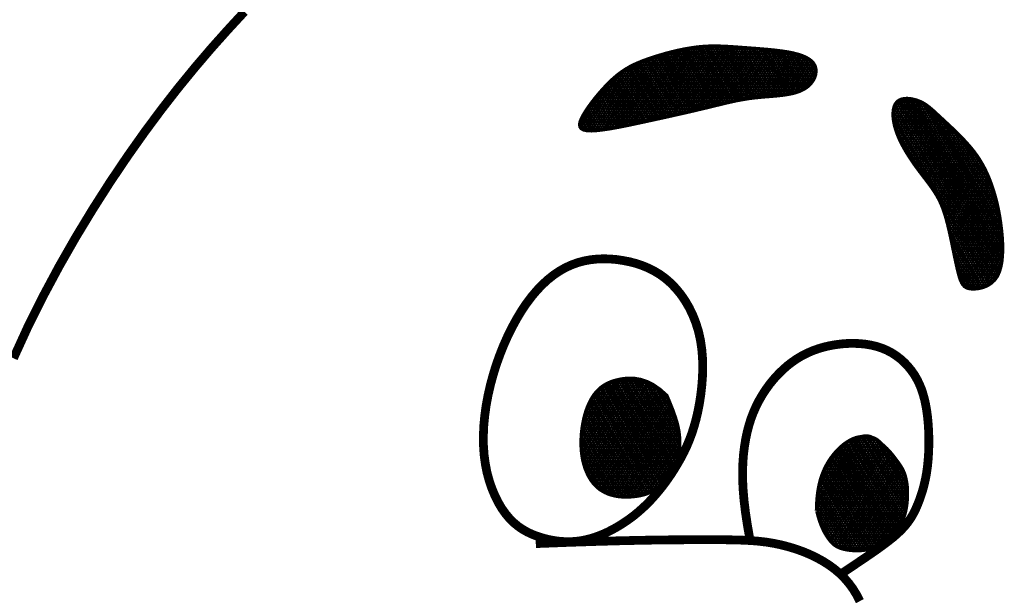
# Model space of a CAD drawing. Extents: x 0.5 to 9, y 0.5 to 11.5.
# Tile 135 of 139: x 7.598 to 7.856, y 2.49 to 2.641. Entities that reach past the tile are written whole.
import ezdxf

# ---------------------------------------------------------------- set-up
doc = ezdxf.new("R2010")
doc.units = 0
doc.header["$MEASUREMENT"] = 0
doc.layers.add('FACE', color=160, linetype='CONTINUOUS')
pattern_1 = [(0, (5.77276837, -0.2347767), (0, 0.00057574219), []), (60, (5.77276837, -0.2347767), (-0.00049860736, 0.00028787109), []), (120, (5.77276837, -0.2347767), (-0.00049860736, -0.00028787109), [])]

msp = doc.modelspace()

# ---------------------------------------------------------------- hatches: boundary and pattern name
at = {"layer": 'FACE', "linetype": 'Continuous'}
h = msp.add_hatch(dxfattribs=at)
h.set_pattern_fill('NET3', color=5, scale=0.004606, style=0)
h.set_pattern_definition(pattern_1)
h.paths.add_polyline_path([(7.85571, 2.58555), (7.8555, 2.58723), (7.85526, 2.58888), (7.85497, 2.59049), (7.85464, 2.59206), (7.85427, 2.59358), (7.85386, 2.59505), (7.85342, 2.59647), (7.85295, 2.59784), (7.85245, 2.59914), (7.85191, 2.60039), (7.85134, 2.6016), (7.85071, 2.60276), (7.85003, 2.6039), (7.84929, 2.60502), (7.84849, 2.60612), (7.84761, 2.60721), (7.84667, 2.6083), (7.84567, 2.60938), (7.84464, 2.61044), (7.84359, 2.61147), (7.84255, 2.61247), (7.84154, 2.61341), (7.84058, 2.6143), (7.83969, 2.61513), (7.83888, 2.61588), (7.83815, 2.61656), (7.83746, 2.61717), (7.83682, 2.61771), (7.83618, 2.6182), (7.83555, 2.61863), (7.83489, 2.619), (7.83419, 2.61933), (7.83343, 2.6196), (7.83264, 2.61982), (7.83184, 2.61997), (7.83104, 2.62003), (7.83027, 2.62), (7.82955, 2.61985), (7.82891, 2.61957), (7.82837, 2.61916), (7.82794, 2.6186), (7.82764, 2.61791), (7.82744, 2.6171), (7.82736, 2.61619), (7.82738, 2.6152), (7.82751, 2.61414), (7.82773, 2.61303), (7.82805, 2.61189), (7.82846, 2.61073), (7.82894, 2.60956), (7.8295, 2.6084), (7.83011, 2.60724), (7.83077, 2.6061), (7.83146, 2.60498), (7.83218, 2.60389), (7.8329, 2.60284), (7.83363, 2.60183), (7.83435, 2.60086), (7.83506, 2.59992), (7.83576, 2.59902), (7.83643, 2.59813), (7.83707, 2.59727), (7.83768, 2.59641), (7.83824, 2.59556), (7.83877, 2.59471), (7.83925, 2.59384), (7.8397, 2.59293), (7.84013, 2.59197), (7.84052, 2.59093), (7.84091, 2.58979), (7.84128, 2.58854), (7.84164, 2.58716), (7.84201, 2.58564), (7.84237, 2.58401), (7.84273, 2.58232), (7.84308, 2.58061), (7.84343, 2.57894), (7.84376, 2.57734), (7.84409, 2.57586), (7.8444, 2.57455), (7.8447, 2.57344), (7.845, 2.57253), (7.84532, 2.57179), (7.84567, 2.57122), (7.84608, 2.57079), (7.84656, 2.57048), (7.84713, 2.57029), (7.8478, 2.57019), (7.84858, 2.57017), (7.84945, 2.57024), (7.85037, 2.57042), (7.85131, 2.57071), (7.85224, 2.57115), (7.85312, 2.57174), (7.85391, 2.57249), (7.85458, 2.57342), (7.85512, 2.57455), (7.85551, 2.57584), (7.85578, 2.57728), (7.85594, 2.57882), (7.85599, 2.58045), (7.85597, 2.58213), (7.85587, 2.58384)])
h.paths.add_polyline_path([(7.76192, 2.61395), (7.76416, 2.61444), (7.76637, 2.61492), (7.76853, 2.6154), (7.77065, 2.61588), (7.77271, 2.61634), (7.7747, 2.6168), (7.7766, 2.61725), (7.77841, 2.61768), (7.78012, 2.6181), (7.78174, 2.61849), (7.7833, 2.61887), (7.78482, 2.61922), (7.78631, 2.61954), (7.7878, 2.61982), (7.78931, 2.62007), (7.79086, 2.62027), (7.79246, 2.62044), (7.7941, 2.62058), (7.79573, 2.62071), (7.79735, 2.62086), (7.79891, 2.62105), (7.80039, 2.6213), (7.80175, 2.62163), (7.80298, 2.62206), (7.80405, 2.6226), (7.80496, 2.62324), (7.8057, 2.62396), (7.80628, 2.62473), (7.8067, 2.62553), (7.80696, 2.62633), (7.80707, 2.62713), (7.80702, 2.62788), (7.80683, 2.62858), (7.80648, 2.62922), (7.80598, 2.6298), (7.80532, 2.63032), (7.80452, 2.6308), (7.80357, 2.63122), (7.80246, 2.63159), (7.8012, 2.63192), (7.7998, 2.6322), (7.79827, 2.63244), (7.79664, 2.63265), (7.79496, 2.63283), (7.79323, 2.63298), (7.79149, 2.63312), (7.78977, 2.63325), (7.7881, 2.63337), (7.7865, 2.63349), (7.78496, 2.6336), (7.78346, 2.63369), (7.78198, 2.63375), (7.78051, 2.63377), (7.77903, 2.63375), (7.77753, 2.63367), (7.77598, 2.63352), (7.77438, 2.6333), (7.77273, 2.63302), (7.77107, 2.63268), (7.76941, 2.63229), (7.76777, 2.63186), (7.76618, 2.6314), (7.76465, 2.63093), (7.76321, 2.63044), (7.76187, 2.62996), (7.76061, 2.62945), (7.75944, 2.62893), (7.75832, 2.62836), (7.75725, 2.62774), (7.75621, 2.62705), (7.75518, 2.62629), (7.75416, 2.62543), (7.75312, 2.62447), (7.75209, 2.62342), (7.75107, 2.62232), (7.75008, 2.62118), (7.74913, 2.62002), (7.74825, 2.61888), (7.74744, 2.61776), (7.74673, 2.61669), (7.74612, 2.6157), (7.74564, 2.61479), (7.74532, 2.61398), (7.74519, 2.61328), (7.74527, 2.61268), (7.74559, 2.61221), (7.74618, 2.61188), (7.74705, 2.61168), (7.74823, 2.61163), (7.74969, 2.61172), (7.75139, 2.61192), (7.75328, 2.61221), (7.75532, 2.61258), (7.75746, 2.613), (7.75968, 2.61347)])
h = msp.add_hatch(dxfattribs=at)
h.set_pattern_fill('NET3', color=5, scale=0.004606, style=0)
h.set_pattern_definition(pattern_1)
h.paths.add_polyline_path([(7.76796, 2.54217), (7.76837, 2.54123), (7.76877, 2.54025), (7.76917, 2.53926), (7.76956, 2.53826), (7.76992, 2.53726), (7.77025, 2.53628), (7.77055, 2.53533), (7.77079, 2.53442), (7.77098, 2.53355), (7.77113, 2.53274), (7.77123, 2.53197), (7.7713, 2.53125), (7.77133, 2.53058), (7.77134, 2.52994), (7.77133, 2.52935), (7.77131, 2.5288), (7.77128, 2.52828), (7.77125, 2.52779), (7.7712, 2.52733), (7.77114, 2.52688), (7.77107, 2.52645), (7.77097, 2.52602), (7.77086, 2.52559), (7.77073, 2.52516), (7.77057, 2.52471), (7.77039, 2.52426), (7.77019, 2.5238), (7.76998, 2.52334), (7.76975, 2.52288), (7.76952, 2.52242), (7.76928, 2.52196), (7.76904, 2.52152), (7.76879, 2.52109), (7.76855, 2.52067), (7.76831, 2.52027), (7.76807, 2.5199), (7.76783, 2.51956), (7.7676, 2.51924), (7.76737, 2.51896), (7.76714, 2.51872), (7.76692, 2.51851), (7.7667, 2.51835), (7.76648, 2.5182), (7.76626, 2.51808), (7.76602, 2.51796), (7.76577, 2.51785), (7.76551, 2.51773), (7.76523, 2.51759), (7.76492, 2.51743), (7.76459, 2.51726), (7.76422, 2.51707), (7.76382, 2.51688), (7.76336, 2.51668), (7.76286, 2.51648), (7.7623, 2.51629), (7.76168, 2.51612), (7.76099, 2.51596), (7.76025, 2.51582), (7.75945, 2.51572), (7.75863, 2.51564), (7.75777, 2.5156), (7.7569, 2.5156), (7.75603, 2.51565), (7.75516, 2.51574), (7.75431, 2.5159), (7.75348, 2.51611), (7.75267, 2.51638), (7.75189, 2.51672), (7.75114, 2.51712), (7.75042, 2.51759), (7.74975, 2.51814), (7.74912, 2.51876), (7.74853, 2.51945), (7.74799, 2.52022), (7.74751, 2.52105), (7.74707, 2.52195), (7.74668, 2.5229), (7.74636, 2.52389), (7.74608, 2.52493), (7.74587, 2.526), (7.74571, 2.5271), (7.74561, 2.52823), (7.74557, 2.52937), (7.74557, 2.53052), (7.74563, 2.53167), (7.74573, 2.53281), (7.74588, 2.53394), (7.74607, 2.53505), (7.74629, 2.53612), (7.74656, 2.53716), (7.74687, 2.53816), (7.74722, 2.53913), (7.74761, 2.54004), (7.74804, 2.54091), (7.74852, 2.54172), (7.74904, 2.54248), (7.74961, 2.54318), (7.75024, 2.54382), (7.75092, 2.54439), (7.75168, 2.54491), (7.75252, 2.54536), (7.75344, 2.54576), (7.75446, 2.54609), (7.75559, 2.54637), (7.75683, 2.54657), (7.75817, 2.54666), (7.75961, 2.5466), (7.76114, 2.54633), (7.76274, 2.5458), (7.76442, 2.54496), (7.76616, 2.54377)])
edge = h.paths.add_edge_path()
edge.add_line((7.80728, 2.51194), (7.80731, 2.51279))
edge.add_line((7.80731, 2.51279), (7.80734, 2.51352))
edge.add_line((7.80734, 2.51352), (7.80737, 2.51416))
edge.add_line((7.80737, 2.51416), (7.80741, 2.51471))
edge.add_line((7.80741, 2.51471), (7.80744, 2.51519))
edge.add_line((7.80744, 2.51519), (7.80748, 2.51561))
edge.add_line((7.80748, 2.51561), (7.80752, 2.51598))
edge.add_line((7.80752, 2.51598), (7.80756, 2.51632))
edge.add_line((7.80756, 2.51632), (7.8076, 2.51663))
edge.add_line((7.8076, 2.51663), (7.80764, 2.51693))
edge.add_line((7.80764, 2.51693), (7.80769, 2.51721))
edge.add_line((7.80769, 2.51721), (7.80773, 2.51748))
edge.add_line((7.80773, 2.51748), (7.80777, 2.51773))
edge.add_line((7.80777, 2.51773), (7.80782, 2.51798))
edge.add_line((7.80782, 2.51798), (7.80786, 2.51822))
edge.add_line((7.80786, 2.51822), (7.80791, 2.51845))
edge.add_line((7.80791, 2.51845), (7.80796, 2.51868))
edge.add_line((7.80796, 2.51868), (7.80801, 2.51891))
edge.add_line((7.80801, 2.51891), (7.80806, 2.51913))
edge.add_line((7.80806, 2.51913), (7.80812, 2.51935))
edge.add_line((7.80812, 2.51935), (7.80818, 2.51957))
edge.add_line((7.80818, 2.51957), (7.80823, 2.51978))
edge.add_line((7.80823, 2.51978), (7.80829, 2.52))
edge.add_line((7.80829, 2.52), (7.80835, 2.52021))
edge.add_line((7.80835, 2.52021), (7.80841, 2.52041))
edge.add_line((7.80841, 2.52041), (7.80848, 2.52061))
edge.add_line((7.80848, 2.52061), (7.80854, 2.52082))
edge.add_line((7.80854, 2.52082), (7.80861, 2.52101))
edge.add_line((7.80861, 2.52101), (7.80868, 2.52121))
edge.add_line((7.80868, 2.52121), (7.80875, 2.5214))
edge.add_line((7.80875, 2.5214), (7.80882, 2.52159))
edge.add_line((7.80882, 2.52159), (7.80889, 2.52178))
edge.add_line((7.80889, 2.52178), (7.80896, 2.52196))
edge.add_line((7.80896, 2.52196), (7.80904, 2.52214))
edge.add_line((7.80904, 2.52214), (7.80911, 2.52232))
edge.add_line((7.80911, 2.52232), (7.80919, 2.5225))
edge.add_line((7.80919, 2.5225), (7.80927, 2.52268))
edge.add_line((7.80927, 2.52268), (7.80935, 2.52285))
edge.add_line((7.80935, 2.52285), (7.80943, 2.52302))
edge.add_line((7.80943, 2.52302), (7.80951, 2.52319))
edge.add_line((7.80951, 2.52319), (7.80959, 2.52336))
edge.add_line((7.80959, 2.52336), (7.80968, 2.52352))
edge.add_line((7.80968, 2.52352), (7.80976, 2.52368))
edge.add_line((7.80976, 2.52368), (7.80985, 2.52384))
edge.add_line((7.80985, 2.52384), (7.80993, 2.524))
edge.add_line((7.80993, 2.524), (7.81002, 2.52416))
edge.add_line((7.81002, 2.52416), (7.81011, 2.52431))
edge.add_line((7.81011, 2.52431), (7.8102, 2.52446))
edge.add_line((7.8102, 2.52446), (7.81029, 2.52461))
edge.add_line((7.81029, 2.52461), (7.81038, 2.52476))
edge.add_line((7.81038, 2.52476), (7.81047, 2.52491))
edge.add_line((7.81047, 2.52491), (7.81056, 2.52505))
edge.add_line((7.81056, 2.52505), (7.81066, 2.5252))
edge.add_line((7.81066, 2.5252), (7.81075, 2.52534))
edge.add_line((7.81075, 2.52534), (7.81084, 2.52548))
edge.add_line((7.81084, 2.52548), (7.81094, 2.52562))
edge.add_line((7.81094, 2.52562), (7.81104, 2.52575))
edge.add_line((7.81104, 2.52575), (7.81113, 2.52589))
edge.add_line((7.81113, 2.52589), (7.81123, 2.52602))
edge.add_line((7.81123, 2.52602), (7.81133, 2.52615))
edge.add_line((7.81133, 2.52615), (7.81143, 2.52628))
edge.add_line((7.81143, 2.52628), (7.81152, 2.52641))
edge.add_line((7.81152, 2.52641), (7.81162, 2.52654))
edge.add_line((7.81162, 2.52654), (7.81172, 2.52666))
edge.add_line((7.81172, 2.52666), (7.81182, 2.52679))
edge.add_line((7.81182, 2.52679), (7.81193, 2.52691))
edge.add_line((7.81193, 2.52691), (7.81203, 2.52703))
edge.add_line((7.81203, 2.52703), (7.81213, 2.52715))
edge.add_line((7.81213, 2.52715), (7.81223, 2.52727))
edge.add_line((7.81223, 2.52727), (7.81233, 2.52738))
edge.add_line((7.81233, 2.52738), (7.81244, 2.5275))
edge.add_line((7.81244, 2.5275), (7.81254, 2.52761))
edge.add_line((7.81254, 2.52761), (7.81264, 2.52772))
edge.add_line((7.81264, 2.52772), (7.81275, 2.52783))
edge.add_line((7.81275, 2.52783), (7.81285, 2.52794))
edge.add_line((7.81285, 2.52794), (7.81296, 2.52805))
edge.add_line((7.81296, 2.52805), (7.81306, 2.52815))
edge.add_line((7.81306, 2.52815), (7.81317, 2.52825))
edge.add_line((7.81317, 2.52825), (7.81327, 2.52836))
edge.add_line((7.81327, 2.52836), (7.81338, 2.52846))
edge.add_line((7.81338, 2.52846), (7.81348, 2.52855))
edge.add_line((7.81348, 2.52855), (7.81359, 2.52865))
edge.add_line((7.81359, 2.52865), (7.8137, 2.52875))
edge.add_line((7.8137, 2.52875), (7.8138, 2.52884))
edge.add_line((7.8138, 2.52884), (7.81391, 2.52893))
edge.add_line((7.81391, 2.52893), (7.81402, 2.52902))
edge.add_line((7.81402, 2.52902), (7.81412, 2.52911))
edge.add_line((7.81412, 2.52911), (7.81423, 2.5292))
edge.add_line((7.81423, 2.5292), (7.81434, 2.52928))
edge.add_line((7.81434, 2.52928), (7.81445, 2.52936))
edge.add_line((7.81445, 2.52936), (7.81455, 2.52945))
edge.add_line((7.81455, 2.52945), (7.81466, 2.52953))
edge.add_line((7.81466, 2.52953), (7.81477, 2.5296))
edge.add_line((7.81477, 2.5296), (7.81487, 2.52968))
edge.add_line((7.81487, 2.52968), (7.81498, 2.52976))
edge.add_line((7.81498, 2.52976), (7.81509, 2.52983))
edge.add_line((7.81509, 2.52983), (7.8152, 2.5299))
edge.add_line((7.8152, 2.5299), (7.8153, 2.52997))
edge.add_line((7.8153, 2.52997), (7.81541, 2.53004))
edge.add_line((7.81541, 2.53004), (7.81552, 2.53011))
edge.add_line((7.81552, 2.53011), (7.81562, 2.53017))
edge.add_line((7.81562, 2.53017), (7.81573, 2.53023))
edge.add_line((7.81573, 2.53023), (7.81584, 2.53029))
edge.add_line((7.81584, 2.53029), (7.81594, 2.53035))
edge.add_line((7.81594, 2.53035), (7.81605, 2.53041))
edge.add_line((7.81605, 2.53041), (7.81615, 2.53047))
edge.add_line((7.81615, 2.53047), (7.81626, 2.53052))
edge.add_line((7.81626, 2.53052), (7.81636, 2.53058))
edge.add_line((7.81636, 2.53058), (7.81647, 2.53063))
edge.add_line((7.81647, 2.53063), (7.81657, 2.53068))
edge.add_line((7.81657, 2.53068), (7.81668, 2.53072))
edge.add_line((7.81668, 2.53072), (7.81678, 2.53077))
edge.add_line((7.81678, 2.53077), (7.81688, 2.53081))
edge.add_line((7.81688, 2.53081), (7.81699, 2.53085))
edge.add_line((7.81699, 2.53085), (7.81709, 2.53089))
edge.add_line((7.81709, 2.53089), (7.81719, 2.53093))
edge.add_line((7.81719, 2.53093), (7.8173, 2.53097))
edge.add_line((7.8173, 2.53097), (7.8174, 2.531))
edge.add_line((7.8174, 2.531), (7.8175, 2.53104))
edge.add_line((7.8175, 2.53104), (7.8176, 2.53107))
edge.add_line((7.8176, 2.53107), (7.8177, 2.5311))
edge.add_line((7.8177, 2.5311), (7.8178, 2.53113))
edge.add_line((7.8178, 2.53113), (7.8179, 2.53115))
edge.add_line((7.8179, 2.53115), (7.818, 2.53118))
edge.add_line((7.818, 2.53118), (7.81809, 2.5312))
edge.add_line((7.81809, 2.5312), (7.81819, 2.53122))
edge.add_line((7.81819, 2.53122), (7.81829, 2.53124))
edge.add_line((7.81829, 2.53124), (7.81839, 2.53126))
edge.add_line((7.81839, 2.53126), (7.81848, 2.53127))
edge.add_line((7.81848, 2.53127), (7.81858, 2.53129))
edge.add_line((7.81858, 2.53129), (7.81867, 2.5313))
edge.add_line((7.81867, 2.5313), (7.81877, 2.53132))
edge.add_line((7.81877, 2.53132), (7.81886, 2.53133))
edge.add_line((7.81886, 2.53133), (7.81895, 2.53134))
edge.add_line((7.81895, 2.53134), (7.81904, 2.53136))
edge.add_line((7.81904, 2.53136), (7.81913, 2.53137))
edge.add_line((7.81913, 2.53137), (7.81922, 2.53139))
edge.add_line((7.81922, 2.53139), (7.81931, 2.5314))
edge.add_line((7.81931, 2.5314), (7.81939, 2.53142))
edge.add_line((7.81939, 2.53142), (7.81948, 2.53144))
edge.add_line((7.81948, 2.53144), (7.81957, 2.53145))
edge.add_line((7.81957, 2.53145), (7.81965, 2.53147))
edge.add_line((7.81965, 2.53147), (7.81974, 2.53148))
edge.add_line((7.81974, 2.53148), (7.81982, 2.53149))
edge.add_line((7.81982, 2.53149), (7.81991, 2.5315))
edge.add_line((7.81991, 2.5315), (7.82, 2.53151))
edge.add_line((7.82, 2.53151), (7.82009, 2.53151))
edge.add_line((7.82009, 2.53151), (7.82017, 2.53151))
edge.add_line((7.82017, 2.53151), (7.82026, 2.53151))
edge.add_line((7.82026, 2.53151), (7.82035, 2.53151))
edge.add_line((7.82035, 2.53151), (7.82045, 2.53151))
edge.add_line((7.82045, 2.53151), (7.82054, 2.5315))
edge.add_line((7.82054, 2.5315), (7.82063, 2.53149))
edge.add_line((7.82063, 2.53149), (7.82072, 2.53148))
edge.add_line((7.82072, 2.53148), (7.82082, 2.53147))
edge.add_line((7.82082, 2.53147), (7.82091, 2.53146))
edge.add_line((7.82091, 2.53146), (7.821, 2.53144))
edge.add_line((7.821, 2.53144), (7.82109, 2.53142))
edge.add_line((7.82109, 2.53142), (7.82117, 2.5314))
edge.add_line((7.82117, 2.5314), (7.82125, 2.53138))
edge.add_line((7.82125, 2.53138), (7.82133, 2.53136))
edge.add_line((7.82133, 2.53136), (7.8214, 2.53133))
edge.add_line((7.8214, 2.53133), (7.82147, 2.5313))
edge.add_line((7.82147, 2.5313), (7.82154, 2.53127))
edge.add_line((7.82154, 2.53127), (7.8216, 2.53124))
edge.add_line((7.8216, 2.53124), (7.82167, 2.53121))
edge.add_line((7.82167, 2.53121), (7.82173, 2.53118))
edge.add_line((7.82173, 2.53118), (7.8218, 2.53115))
edge.add_line((7.8218, 2.53115), (7.82186, 2.53113))
edge.add_line((7.82186, 2.53113), (7.82193, 2.5311))
edge.add_line((7.82193, 2.5311), (7.822, 2.53108))
edge.add_line((7.822, 2.53108), (7.82207, 2.53105))
edge.add_line((7.82207, 2.53105), (7.82214, 2.53103))
edge.add_line((7.82214, 2.53103), (7.82221, 2.531))
edge.add_line((7.82221, 2.531), (7.82228, 2.53097))
edge.add_line((7.82228, 2.53097), (7.82236, 2.53094))
edge.add_line((7.82236, 2.53094), (7.82243, 2.53091))
edge.add_line((7.82243, 2.53091), (7.82251, 2.53088))
edge.add_line((7.82251, 2.53088), (7.82259, 2.53084))
edge.add_line((7.82259, 2.53084), (7.82267, 2.5308))
edge.add_line((7.82267, 2.5308), (7.82275, 2.53076))
edge.add_line((7.82275, 2.53076), (7.82283, 2.53071))
edge.add_line((7.82283, 2.53071), (7.82291, 2.53066))
edge.add_line((7.82291, 2.53066), (7.82299, 2.53061))
edge.add_line((7.82299, 2.53061), (7.82306, 2.53056))
edge.add_line((7.82306, 2.53056), (7.82314, 2.53051))
edge.add_line((7.82314, 2.53051), (7.82322, 2.53045))
edge.add_line((7.82322, 2.53045), (7.82329, 2.53039))
edge.add_line((7.82329, 2.53039), (7.82337, 2.53033))
edge.add_line((7.82337, 2.53033), (7.82344, 2.53027))
edge.add_line((7.82344, 2.53027), (7.82351, 2.53021))
edge.add_line((7.82351, 2.53021), (7.82358, 2.53015))
edge.add_line((7.82358, 2.53015), (7.82365, 2.53009))
edge.add_line((7.82365, 2.53009), (7.82371, 2.53003))
edge.add_line((7.82371, 2.53003), (7.82378, 2.52996))
edge.add_line((7.82378, 2.52996), (7.82385, 2.5299))
edge.add_line((7.82385, 2.5299), (7.82391, 2.52984))
edge.add_line((7.82391, 2.52984), (7.82398, 2.52977))
edge.add_line((7.82398, 2.52977), (7.82405, 2.52971))
edge.add_line((7.82405, 2.52971), (7.82412, 2.52964))
edge.add_line((7.82412, 2.52964), (7.82419, 2.52957))
edge.add_line((7.82419, 2.52957), (7.82427, 2.5295))
edge.add_line((7.82427, 2.5295), (7.82435, 2.52942))
edge.add_line((7.82435, 2.52942), (7.82444, 2.52934))
edge.add_line((7.82444, 2.52934), (7.82453, 2.52925))
edge.add_line((7.82453, 2.52925), (7.82464, 2.52916))
edge.add_line((7.82464, 2.52916), (7.82475, 2.52906))
edge.add_line((7.82475, 2.52906), (7.82488, 2.52894))
edge.add_line((7.82488, 2.52894), (7.82501, 2.52882))
edge.add_line((7.82501, 2.52882), (7.82516, 2.52869))
edge.add_line((7.82516, 2.52869), (7.82532, 2.52855))
edge.add_line((7.82532, 2.52855), (7.82548, 2.5284))
edge.add_line((7.82548, 2.5284), (7.82565, 2.52824))
edge.add_line((7.82565, 2.52824), (7.82582, 2.52806))
edge.add_line((7.82582, 2.52806), (7.826, 2.52788))
edge.add_line((7.826, 2.52788), (7.82619, 2.52769))
edge.add_line((7.82619, 2.52769), (7.82637, 2.52749))
edge.add_line((7.82637, 2.52749), (7.82655, 2.52727))
edge.add_line((7.82655, 2.52727), (7.82674, 2.52705))
edge.add_line((7.82674, 2.52705), (7.82694, 2.52681))
edge.add_line((7.82694, 2.52681), (7.82714, 2.52655))
edge.add_line((7.82714, 2.52655), (7.82735, 2.52629))
edge.add_line((7.82735, 2.52629), (7.82758, 2.526))
edge.add_line((7.82758, 2.526), (7.82781, 2.5257))
edge.add_line((7.82781, 2.5257), (7.82805, 2.52537))
edge.add_line((7.82805, 2.52537), (7.82831, 2.52503))
edge.add_line((7.82831, 2.52503), (7.82857, 2.52468))
edge.add_line((7.82857, 2.52468), (7.82882, 2.52432))
edge.add_line((7.82882, 2.52432), (7.82907, 2.52396))
edge.add_line((7.82907, 2.52396), (7.82932, 2.52358))
edge.add_line((7.82932, 2.52358), (7.82954, 2.52321))
edge.add_line((7.82954, 2.52321), (7.82975, 2.52285))
edge.add_line((7.82975, 2.52285), (7.82993, 2.52248))
edge.add_line((7.82993, 2.52248), (7.83009, 2.52212))
edge.add_line((7.83009, 2.52212), (7.83023, 2.52177))
edge.add_line((7.83023, 2.52177), (7.83036, 2.52142))
edge.add_line((7.83036, 2.52142), (7.83047, 2.52106))
edge.add_line((7.83047, 2.52106), (7.83056, 2.52071))
edge.add_line((7.83056, 2.52071), (7.83065, 2.52035))
edge.add_line((7.83065, 2.52035), (7.83072, 2.51999))
edge.add_line((7.83072, 2.51999), (7.83079, 2.51962))
edge.add_line((7.83079, 2.51962), (7.83086, 2.51924))
edge.add_line((7.83086, 2.51924), (7.83091, 2.51885))
edge.add_line((7.83091, 2.51885), (7.83096, 2.51844))
edge.add_line((7.83096, 2.51844), (7.831, 2.518))
edge.add_line((7.831, 2.518), (7.83103, 2.51755))
edge.add_line((7.83103, 2.51755), (7.83104, 2.51706))
edge.add_line((7.83104, 2.51706), (7.83105, 2.51654))
edge.add_line((7.83105, 2.51654), (7.83104, 2.51599))
edge.add_line((7.83104, 2.51599), (7.83102, 2.51541))
edge.add_line((7.83102, 2.51541), (7.83099, 2.5148))
edge.add_line((7.83099, 2.5148), (7.83094, 2.51418))
edge.add_line((7.83094, 2.51418), (7.83086, 2.51355))
edge.add_line((7.83086, 2.51355), (7.83077, 2.51292))
edge.add_line((7.83077, 2.51292), (7.83066, 2.51229))
edge.add_line((7.83066, 2.51229), (7.83053, 2.51167))
edge.add_line((7.83053, 2.51167), (7.83037, 2.51107))
edge.add_line((7.83037, 2.51107), (7.83019, 2.51049))
edge.add_line((7.83019, 2.51049), (7.82998, 2.50993))
edge.add_line((7.82998, 2.50993), (7.82975, 2.50939))
edge.add_line((7.82975, 2.50939), (7.82949, 2.50887))
edge.add_line((7.82949, 2.50887), (7.82921, 2.50837))
edge.add_line((7.82921, 2.50837), (7.82891, 2.5079))
edge.add_line((7.82891, 2.5079), (7.82858, 2.50745))
edge.add_line((7.82858, 2.50745), (7.82822, 2.50702))
edge.add_line((7.82822, 2.50702), (7.82785, 2.50661))
edge.add_line((7.82785, 2.50661), (7.82746, 2.50623))
edge.add_line((7.82746, 2.50623), (7.82705, 2.50585))
edge.add_line((7.82705, 2.50585), (7.82663, 2.50549))
edge.add_line((7.82663, 2.50549), (7.8262, 2.50514))
edge.add_line((7.8262, 2.50514), (7.82576, 2.5048))
edge.add_line((7.82576, 2.5048), (7.82533, 2.50446))
edge.add_line((7.82533, 2.50446), (7.82489, 2.50412))
edge.add_line((7.82489, 2.50412), (7.82445, 2.50378))
edge.add_line((7.82445, 2.50378), (7.824, 2.50346))
edge.add_line((7.824, 2.50346), (7.82355, 2.50314))
edge.add_line((7.82355, 2.50314), (7.82308, 2.50285))
edge.add_line((7.82308, 2.50285), (7.82261, 2.50258))
edge.add_line((7.82261, 2.50258), (7.82212, 2.50233))
edge.add_line((7.82212, 2.50233), (7.82162, 2.50212))
edge.add_line((7.82162, 2.50212), (7.8211, 2.50194))
edge.add_line((7.8211, 2.50194), (7.82056, 2.5018))
edge.add_line((7.82056, 2.5018), (7.82001, 2.50169))
edge.add_line((7.82001, 2.50169), (7.81946, 2.50161))
edge.add_line((7.81946, 2.50161), (7.81889, 2.50155))
edge.add_line((7.81889, 2.50155), (7.81833, 2.50152))
edge.add_line((7.81833, 2.50152), (7.81776, 2.50152))
edge.add_line((7.81776, 2.50152), (7.8172, 2.50153))
edge.add_line((7.8172, 2.50153), (7.81664, 2.50157))
edge.add_line((7.81664, 2.50157), (7.81609, 2.50162))
edge.add_line((7.81609, 2.50162), (7.81556, 2.50169))
edge.add_line((7.81556, 2.50169), (7.81503, 2.50178))
edge.add_line((7.81503, 2.50178), (7.81453, 2.50188))
edge.add_line((7.81453, 2.50188), (7.81405, 2.50201))
edge.add_line((7.81405, 2.50201), (7.81359, 2.50215))
edge.add_line((7.81359, 2.50215), (7.81316, 2.50231))
edge.add_line((7.81316, 2.50231), (7.81276, 2.50249))
edge.add_line((7.81276, 2.50249), (7.81239, 2.5027))
edge.add_line((7.81239, 2.5027), (7.81203, 2.50294))
edge.add_line((7.81203, 2.50294), (7.81169, 2.50321))
edge.add_line((7.81169, 2.50321), (7.81135, 2.50353))
edge.add_line((7.81135, 2.50353), (7.81101, 2.5039))
edge.add_line((7.81101, 2.5039), (7.81066, 2.50433))
edge.add_line((7.81066, 2.50433), (7.8103, 2.50482))
edge.add_line((7.8103, 2.50482), (7.80993, 2.50538))
edge.add_line((7.80993, 2.50538), (7.80954, 2.50601))
edge.add_line((7.80954, 2.50601), (7.80915, 2.50673))
edge.add_line((7.80915, 2.50673), (7.80877, 2.50755))
edge.add_line((7.80877, 2.50755), (7.80839, 2.50846))
edge.add_line((7.80839, 2.50846), (7.80803, 2.50948))
edge.add_line((7.80803, 2.50948), (7.80769, 2.51061))
edge.add_line((7.80769, 2.51061), (7.80738, 2.51186))

# ---------------------------------------------------------------- linework, layer by layer
at = {"layer": 'FACE', "color": 5}
for points, const_width in [([(7.65728, 2.64282), (7.65293, 2.6381), (7.6486, 2.63325), (7.64429, 2.6282), (7.63995, 2.62289), (7.63558, 2.61728), (7.63113, 2.61129), (7.62661, 2.6049), (7.62205, 2.59813), (7.61751, 2.59102), (7.61302, 2.58362), (7.60865, 2.57596), (7.60444, 2.5681), (7.60045, 2.56008), (7.59673, 2.55194)], 0.0023), ([(7.78984, 2.50413), (7.78916, 2.50799), (7.78863, 2.51147), (7.78825, 2.51461), (7.78801, 2.51746), (7.78788, 2.52005), (7.78787, 2.52243), (7.78795, 2.52464), (7.78811, 2.52673), (7.78835, 2.52873), (7.78866, 2.53064), (7.78904, 2.53248), (7.7895, 2.53425), (7.79003, 2.53596), (7.79065, 2.53761), (7.79135, 2.53921), (7.79213, 2.54076), (7.79299, 2.54226), (7.79393, 2.54371), (7.79494, 2.54511), (7.79602, 2.54644), (7.79716, 2.54769), (7.79835, 2.54887), (7.79958, 2.54996), (7.80086, 2.55095), (7.80217, 2.55184), (7.80351, 2.55264), (7.80488, 2.55333), (7.80629, 2.55394), (7.80773, 2.55445), (7.80919, 2.55488), (7.81069, 2.55523), (7.81222, 2.5555), (7.81377, 2.5557), (7.81534, 2.55582), (7.81692, 2.55585), (7.81849, 2.55579), (7.82003, 2.55564), (7.82154, 2.55539), (7.82301, 2.55504), (7.82442, 2.55458), (7.82576, 2.55401), (7.82702, 2.55333), (7.82821, 2.55256), (7.82932, 2.5517), (7.83035, 2.55076), (7.8313, 2.54974), (7.83216, 2.54867), (7.83294, 2.54754), (7.83362, 2.54637), (7.83422, 2.54515), (7.83474, 2.54388), (7.83518, 2.54255), (7.83556, 2.54118), (7.83587, 2.53975), (7.83613, 2.53826), (7.83634, 2.53671), (7.8365, 2.53511), (7.83661, 2.53346), (7.83668, 2.53179), (7.8367, 2.53011), (7.83668, 2.52843), (7.83661, 2.52678), (7.8365, 2.52517), (7.83634, 2.52362), (7.83614, 2.52214), (7.8359, 2.52073), (7.83561, 2.5194), (7.8353, 2.51812), (7.83495, 2.51691), (7.83457, 2.51575), (7.83418, 2.51465), (7.83376, 2.51359), (7.83333, 2.51258), (7.83286, 2.51161), (7.83235, 2.51066), (7.83177, 2.50973), (7.83112, 2.50881), (7.83037, 2.50789), (7.8295, 2.50695), (7.82851, 2.50599), (7.82738, 2.505), (7.82607, 2.50396), (7.82458, 2.50284), (7.82288, 2.50162), (7.82095, 2.50028), (7.81876, 2.49879), (7.8163, 2.49714), (7.81354, 2.4953)], 0.0023), ([(7.76796, 2.54217), (7.76837, 2.54123), (7.76877, 2.54025), (7.76917, 2.53926), (7.76956, 2.53826), (7.76992, 2.53726), (7.77025, 2.53628), (7.77055, 2.53533), (7.77079, 2.53442), (7.77098, 2.53355), (7.77113, 2.53274), (7.77123, 2.53197), (7.7713, 2.53125), (7.77133, 2.53058), (7.77134, 2.52994), (7.77133, 2.52935), (7.77131, 2.5288), (7.77128, 2.52828), (7.77125, 2.52779), (7.7712, 2.52733), (7.77114, 2.52688), (7.77107, 2.52645), (7.77097, 2.52602), (7.77086, 2.52559), (7.77073, 2.52516), (7.77057, 2.52471), (7.77039, 2.52426), (7.77019, 2.5238), (7.76998, 2.52334), (7.76975, 2.52288), (7.76952, 2.52242), (7.76928, 2.52196), (7.76904, 2.52152), (7.76879, 2.52109), (7.76855, 2.52067), (7.76831, 2.52027), (7.76807, 2.5199), (7.76783, 2.51956), (7.7676, 2.51924), (7.76737, 2.51896), (7.76714, 2.51872), (7.76692, 2.51851), (7.7667, 2.51835), (7.76648, 2.5182), (7.76626, 2.51808), (7.76602, 2.51796), (7.76577, 2.51785), (7.76551, 2.51773), (7.76523, 2.51759), (7.76492, 2.51743), (7.76459, 2.51726), (7.76422, 2.51707), (7.76382, 2.51688), (7.76336, 2.51668), (7.76286, 2.51648), (7.7623, 2.51629), (7.76168, 2.51612), (7.76099, 2.51596), (7.76025, 2.51582), (7.75945, 2.51572), (7.75863, 2.51564), (7.75777, 2.5156), (7.7569, 2.5156), (7.75603, 2.51565), (7.75516, 2.51574), (7.75431, 2.5159), (7.75348, 2.51611), (7.75267, 2.51638), (7.75189, 2.51672), (7.75114, 2.51712), (7.75042, 2.51759), (7.74975, 2.51814), (7.74912, 2.51876), (7.74853, 2.51945), (7.74799, 2.52022), (7.74751, 2.52105), (7.74707, 2.52195), (7.74668, 2.5229), (7.74636, 2.52389), (7.74608, 2.52493), (7.74587, 2.526), (7.74571, 2.5271), (7.74561, 2.52823), (7.74557, 2.52937), (7.74557, 2.53052), (7.74563, 2.53167), (7.74573, 2.53281), (7.74588, 2.53394), (7.74607, 2.53505), (7.74629, 2.53612), (7.74656, 2.53716), (7.74687, 2.53816), (7.74722, 2.53913), (7.74761, 2.54004), (7.74804, 2.54091), (7.74852, 2.54172), (7.74904, 2.54248), (7.74961, 2.54318), (7.75024, 2.54382), (7.75092, 2.54439), (7.75168, 2.54491), (7.75252, 2.54536), (7.75344, 2.54576), (7.75446, 2.54609), (7.75559, 2.54637), (7.75683, 2.54657), (7.75817, 2.54666), (7.75961, 2.5466), (7.76114, 2.54633), (7.76274, 2.5458), (7.76442, 2.54496), (7.76616, 2.54377), (7.76796, 2.54217)], 0.000969), ([(7.80728, 2.51194), (7.80731, 2.51279), (7.80734, 2.51352), (7.80737, 2.51416), (7.80741, 2.51471), (7.80744, 2.51519), (7.80748, 2.51561), (7.80752, 2.51598), (7.80756, 2.51632), (7.8076, 2.51663), (7.80764, 2.51693), (7.80769, 2.51721), (7.80773, 2.51748), (7.80777, 2.51773), (7.80782, 2.51798), (7.80786, 2.51822), (7.80791, 2.51845), (7.80796, 2.51868), (7.80801, 2.51891), (7.80806, 2.51913), (7.80812, 2.51935), (7.80818, 2.51957), (7.80823, 2.51978), (7.80829, 2.52), (7.80835, 2.52021), (7.80841, 2.52041), (7.80848, 2.52061), (7.80854, 2.52082), (7.80861, 2.52101), (7.80868, 2.52121), (7.80875, 2.5214), (7.80882, 2.52159), (7.80889, 2.52178), (7.80896, 2.52196), (7.80904, 2.52214), (7.80911, 2.52232), (7.80919, 2.5225), (7.80927, 2.52268), (7.80935, 2.52285), (7.80943, 2.52302), (7.80951, 2.52319), (7.80959, 2.52336), (7.80968, 2.52352), (7.80976, 2.52368), (7.80985, 2.52384), (7.80993, 2.524), (7.81002, 2.52416), (7.81011, 2.52431), (7.8102, 2.52446), (7.81029, 2.52461), (7.81038, 2.52476), (7.81047, 2.52491), (7.81056, 2.52505), (7.81066, 2.5252), (7.81075, 2.52534), (7.81084, 2.52548), (7.81094, 2.52562), (7.81104, 2.52575), (7.81113, 2.52589), (7.81123, 2.52602), (7.81133, 2.52615), (7.81143, 2.52628), (7.81152, 2.52641), (7.81162, 2.52654), (7.81172, 2.52666), (7.81182, 2.52679), (7.81193, 2.52691), (7.81203, 2.52703), (7.81213, 2.52715), (7.81223, 2.52727), (7.81233, 2.52738), (7.81244, 2.5275), (7.81254, 2.52761), (7.81264, 2.52772), (7.81275, 2.52783), (7.81285, 2.52794), (7.81296, 2.52805), (7.81306, 2.52815), (7.81317, 2.52825), (7.81327, 2.52836), (7.81338, 2.52846), (7.81348, 2.52855), (7.81359, 2.52865), (7.8137, 2.52875), (7.8138, 2.52884), (7.81391, 2.52893), (7.81402, 2.52902), (7.81412, 2.52911), (7.81423, 2.5292), (7.81434, 2.52928), (7.81445, 2.52936), (7.81455, 2.52945), (7.81466, 2.52953), (7.81477, 2.5296), (7.81487, 2.52968), (7.81498, 2.52976), (7.81509, 2.52983), (7.8152, 2.5299), (7.8153, 2.52997), (7.81541, 2.53004), (7.81552, 2.53011), (7.81562, 2.53017), (7.81573, 2.53023), (7.81584, 2.53029), (7.81594, 2.53035), (7.81605, 2.53041), (7.81615, 2.53047), (7.81626, 2.53052), (7.81636, 2.53058), (7.81647, 2.53063), (7.81657, 2.53068), (7.81668, 2.53072), (7.81678, 2.53077), (7.81688, 2.53081), (7.81699, 2.53085), (7.81709, 2.53089), (7.81719, 2.53093), (7.8173, 2.53097), (7.8174, 2.531), (7.8175, 2.53104), (7.8176, 2.53107), (7.8177, 2.5311), (7.8178, 2.53113), (7.8179, 2.53115), (7.818, 2.53118), (7.81809, 2.5312), (7.81819, 2.53122), (7.81829, 2.53124), (7.81839, 2.53126), (7.81848, 2.53127), (7.81858, 2.53129), (7.81867, 2.5313), (7.81877, 2.53132), (7.81886, 2.53133), (7.81895, 2.53134), (7.81904, 2.53136), (7.81913, 2.53137), (7.81922, 2.53139), (7.81931, 2.5314), (7.81939, 2.53142), (7.81948, 2.53144), (7.81957, 2.53145), (7.81965, 2.53147), (7.81974, 2.53148), (7.81982, 2.53149), (7.81991, 2.5315), (7.82, 2.53151), (7.82009, 2.53151), (7.82017, 2.53151), (7.82026, 2.53151), (7.82035, 2.53151), (7.82045, 2.53151), (7.82054, 2.5315), (7.82063, 2.53149), (7.82072, 2.53148), (7.82082, 2.53147), (7.82091, 2.53146), (7.821, 2.53144), (7.82109, 2.53142), (7.82117, 2.5314), (7.82125, 2.53138), (7.82133, 2.53136), (7.8214, 2.53133), (7.82147, 2.5313), (7.82154, 2.53127), (7.8216, 2.53124), (7.82167, 2.53121), (7.82173, 2.53118), (7.8218, 2.53115), (7.82186, 2.53113), (7.82193, 2.5311), (7.822, 2.53108), (7.82207, 2.53105), (7.82214, 2.53103), (7.82221, 2.531), (7.82228, 2.53097), (7.82236, 2.53094), (7.82243, 2.53091), (7.82251, 2.53088), (7.82259, 2.53084), (7.82267, 2.5308), (7.82275, 2.53076), (7.82283, 2.53071), (7.82291, 2.53066), (7.82299, 2.53061), (7.82306, 2.53056), (7.82314, 2.53051), (7.82322, 2.53045), (7.82329, 2.53039), (7.82337, 2.53033), (7.82344, 2.53027), (7.82351, 2.53021), (7.82358, 2.53015), (7.82365, 2.53009), (7.82371, 2.53003), (7.82378, 2.52996), (7.82385, 2.5299), (7.82391, 2.52984), (7.82398, 2.52977), (7.82405, 2.52971), (7.82412, 2.52964), (7.82419, 2.52957), (7.82427, 2.5295), (7.82435, 2.52942), (7.82444, 2.52934), (7.82453, 2.52925), (7.82464, 2.52916), (7.82475, 2.52906), (7.82488, 2.52894), (7.82501, 2.52882), (7.82516, 2.52869), (7.82532, 2.52855), (7.82548, 2.5284), (7.82565, 2.52824), (7.82582, 2.52806), (7.826, 2.52788), (7.82619, 2.52769), (7.82637, 2.52749), (7.82655, 2.52727), (7.82674, 2.52705), (7.82694, 2.52681), (7.82714, 2.52655), (7.82735, 2.52629), (7.82758, 2.526), (7.82781, 2.5257), (7.82805, 2.52537), (7.82831, 2.52503), (7.82857, 2.52468), (7.82882, 2.52432), (7.82907, 2.52396), (7.82932, 2.52358), (7.82954, 2.52321), (7.82975, 2.52285), (7.82993, 2.52248), (7.83009, 2.52212), (7.83023, 2.52177), (7.83036, 2.52142), (7.83047, 2.52106), (7.83056, 2.52071), (7.83065, 2.52035), (7.83072, 2.51999), (7.83079, 2.51962), (7.83086, 2.51924), (7.83091, 2.51885), (7.83096, 2.51844), (7.831, 2.518), (7.83103, 2.51755), (7.83104, 2.51706), (7.83105, 2.51654), (7.83104, 2.51599), (7.83102, 2.51541), (7.83099, 2.5148), (7.83094, 2.51418), (7.83086, 2.51355), (7.83077, 2.51292), (7.83066, 2.51229), (7.83053, 2.51167), (7.83037, 2.51107), (7.83019, 2.51049), (7.82998, 2.50993), (7.82975, 2.50939), (7.82949, 2.50887), (7.82921, 2.50837), (7.82891, 2.5079), (7.82858, 2.50745), (7.82822, 2.50702), (7.82785, 2.50661), (7.82746, 2.50623), (7.82705, 2.50585), (7.82663, 2.50549), (7.8262, 2.50514), (7.82576, 2.5048), (7.82533, 2.50446), (7.82489, 2.50412), (7.82445, 2.50378), (7.824, 2.50346), (7.82355, 2.50314), (7.82308, 2.50285), (7.82261, 2.50258), (7.82212, 2.50233), (7.82162, 2.50212), (7.8211, 2.50194), (7.82056, 2.5018), (7.82001, 2.50169), (7.81946, 2.50161), (7.81889, 2.50155), (7.81833, 2.50152), (7.81776, 2.50152), (7.8172, 2.50153), (7.81664, 2.50157), (7.81609, 2.50162), (7.81556, 2.50169), (7.81503, 2.50178), (7.81453, 2.50188), (7.81405, 2.50201), (7.81359, 2.50215), (7.81316, 2.50231), (7.81276, 2.50249), (7.81239, 2.5027), (7.81203, 2.50294), (7.81169, 2.50321), (7.81135, 2.50353), (7.81101, 2.5039), (7.81066, 2.50433), (7.8103, 2.50482), (7.80993, 2.50538), (7.80954, 2.50601), (7.80915, 2.50673), (7.80877, 2.50755), (7.80839, 2.50846), (7.80803, 2.50948), (7.80769, 2.51061), (7.80738, 2.51186)], 0.000969), ([(7.73366, 2.50333), (7.74228, 2.50366), (7.74976, 2.50391), (7.75622, 2.50409), (7.76179, 2.50421), (7.76659, 2.50429), (7.77074, 2.50433), (7.77436, 2.50434), (7.77759, 2.50435), (7.78051, 2.50435), (7.7832, 2.50434), (7.78567, 2.5043), (7.78796, 2.50423), (7.79012, 2.50412), (7.79217, 2.50395), (7.79415, 2.50371), (7.7961, 2.50339), (7.79804, 2.50298), (7.79996, 2.50248), (7.80186, 2.5019), (7.80372, 2.50123), (7.80552, 2.50048), (7.80726, 2.49964), (7.80892, 2.49873), (7.81049, 2.49774), (7.81195, 2.49667), (7.81331, 2.49552), (7.81457, 2.49427), (7.81573, 2.49293), (7.81679, 2.49148), (7.81775, 2.48992), (7.81861, 2.48824)], 0.0023)]:
    msp.add_lwpolyline(points, dxfattribs=dict(at, const_width=const_width))
for points, const_width in [([(7.76192, 2.61395), (7.76416, 2.61444), (7.76637, 2.61492), (7.76853, 2.6154), (7.77065, 2.61588), (7.77271, 2.61634), (7.7747, 2.6168), (7.7766, 2.61725), (7.77841, 2.61768), (7.78012, 2.6181), (7.78174, 2.61849), (7.7833, 2.61887), (7.78482, 2.61922), (7.78631, 2.61954), (7.7878, 2.61982), (7.78931, 2.62007), (7.79086, 2.62027), (7.79246, 2.62044), (7.7941, 2.62058), (7.79573, 2.62071), (7.79735, 2.62086), (7.79891, 2.62105), (7.80039, 2.6213), (7.80175, 2.62163), (7.80298, 2.62206), (7.80405, 2.6226), (7.80496, 2.62324), (7.8057, 2.62396), (7.80628, 2.62473), (7.8067, 2.62553), (7.80696, 2.62633), (7.80707, 2.62713), (7.80702, 2.62788), (7.80683, 2.62858), (7.80648, 2.62922), (7.80598, 2.6298), (7.80532, 2.63032), (7.80452, 2.6308), (7.80357, 2.63122), (7.80246, 2.63159), (7.8012, 2.63192), (7.7998, 2.6322), (7.79827, 2.63244), (7.79664, 2.63265), (7.79496, 2.63283), (7.79323, 2.63298), (7.79149, 2.63312), (7.78977, 2.63325), (7.7881, 2.63337), (7.7865, 2.63349), (7.78496, 2.6336), (7.78346, 2.63369), (7.78198, 2.63375), (7.78051, 2.63377), (7.77903, 2.63375), (7.77753, 2.63367), (7.77598, 2.63352), (7.77438, 2.6333), (7.77273, 2.63302), (7.77107, 2.63268), (7.76941, 2.63229), (7.76777, 2.63186), (7.76618, 2.6314), (7.76465, 2.63093), (7.76321, 2.63044), (7.76187, 2.62996), (7.76061, 2.62945), (7.75944, 2.62893), (7.75832, 2.62836), (7.75725, 2.62774), (7.75621, 2.62705), (7.75518, 2.62629), (7.75416, 2.62543), (7.75312, 2.62447), (7.75209, 2.62342), (7.75107, 2.62232), (7.75008, 2.62118), (7.74913, 2.62002), (7.74825, 2.61888), (7.74744, 2.61776), (7.74673, 2.61669), (7.74612, 2.6157), (7.74564, 2.61479), (7.74532, 2.61398), (7.74519, 2.61328), (7.74527, 2.61268), (7.74559, 2.61221), (7.74618, 2.61188), (7.74705, 2.61168), (7.74823, 2.61163), (7.74969, 2.61172), (7.75139, 2.61192), (7.75328, 2.61221), (7.75532, 2.61258), (7.75746, 2.613), (7.75968, 2.61347)], 0.000969), ([(7.85571, 2.58555), (7.8555, 2.58723), (7.85526, 2.58888), (7.85497, 2.59049), (7.85464, 2.59206), (7.85427, 2.59358), (7.85386, 2.59505), (7.85342, 2.59647), (7.85295, 2.59784), (7.85245, 2.59914), (7.85191, 2.60039), (7.85134, 2.6016), (7.85071, 2.60276), (7.85003, 2.6039), (7.84929, 2.60502), (7.84849, 2.60612), (7.84761, 2.60721), (7.84667, 2.6083), (7.84567, 2.60938), (7.84464, 2.61044), (7.84359, 2.61147), (7.84255, 2.61247), (7.84154, 2.61341), (7.84058, 2.6143), (7.83969, 2.61513), (7.83888, 2.61588), (7.83815, 2.61656), (7.83746, 2.61717), (7.83682, 2.61771), (7.83618, 2.6182), (7.83555, 2.61863), (7.83489, 2.619), (7.83419, 2.61933), (7.83343, 2.6196), (7.83264, 2.61982), (7.83184, 2.61997), (7.83104, 2.62003), (7.83027, 2.62), (7.82955, 2.61985), (7.82891, 2.61957), (7.82837, 2.61916), (7.82794, 2.6186), (7.82764, 2.61791), (7.82744, 2.6171), (7.82736, 2.61619), (7.82738, 2.6152), (7.82751, 2.61414), (7.82773, 2.61303), (7.82805, 2.61189), (7.82846, 2.61073), (7.82894, 2.60956), (7.8295, 2.6084), (7.83011, 2.60724), (7.83077, 2.6061), (7.83146, 2.60498), (7.83218, 2.60389), (7.8329, 2.60284), (7.83363, 2.60183), (7.83435, 2.60086), (7.83506, 2.59992), (7.83576, 2.59902), (7.83643, 2.59813), (7.83707, 2.59727), (7.83768, 2.59641), (7.83824, 2.59556), (7.83877, 2.59471), (7.83925, 2.59384), (7.8397, 2.59293), (7.84013, 2.59197), (7.84052, 2.59093), (7.84091, 2.58979), (7.84128, 2.58854), (7.84164, 2.58716), (7.84201, 2.58564), (7.84237, 2.58401), (7.84273, 2.58232), (7.84308, 2.58061), (7.84343, 2.57894), (7.84376, 2.57734), (7.84409, 2.57586), (7.8444, 2.57455), (7.8447, 2.57344), (7.845, 2.57253), (7.84532, 2.57179), (7.84567, 2.57122), (7.84608, 2.57079), (7.84656, 2.57048), (7.84713, 2.57029), (7.8478, 2.57019), (7.84858, 2.57017), (7.84945, 2.57024), (7.85037, 2.57042), (7.85131, 2.57071), (7.85224, 2.57115), (7.85312, 2.57174), (7.85391, 2.57249), (7.85458, 2.57342), (7.85512, 2.57455), (7.85551, 2.57584), (7.85578, 2.57728), (7.85594, 2.57882), (7.85599, 2.58045), (7.85597, 2.58213), (7.85587, 2.58384)], 0.000969), ([(7.72577, 2.51111), (7.72476, 2.51253), (7.72381, 2.51412), (7.72294, 2.51588), (7.72215, 2.51778), (7.72145, 2.51981), (7.72087, 2.52197), (7.72042, 2.52425), (7.7201, 2.52663), (7.71993, 2.52909), (7.71991, 2.53164), (7.72002, 2.53424), (7.72027, 2.53688), (7.72064, 2.53956), (7.72114, 2.54224), (7.72175, 2.54492), (7.72247, 2.54758), (7.72328, 2.5502), (7.7242, 2.55277), (7.72519, 2.55528), (7.72627, 2.5577), (7.72742, 2.56003), (7.72863, 2.56225), (7.72989, 2.56435), (7.7312, 2.5663), (7.73255, 2.5681), (7.73394, 2.56975), (7.73537, 2.57125), (7.73684, 2.57259), (7.73834, 2.57378), (7.73988, 2.57482), (7.74145, 2.57571), (7.74305, 2.57644), (7.74468, 2.57703), (7.74634, 2.57747), (7.74802, 2.57778), (7.74972, 2.57796), (7.75143, 2.57803), (7.75313, 2.57798), (7.75484, 2.57783), (7.75653, 2.57758), (7.75822, 2.57725), (7.75988, 2.57682), (7.76151, 2.57628), (7.76311, 2.57562), (7.76467, 2.57484), (7.76619, 2.57392), (7.76765, 2.57286), (7.76905, 2.57164), (7.77038, 2.57025), (7.77164, 2.56872), (7.77281, 2.56703), (7.77387, 2.56521), (7.77481, 2.56327), (7.77562, 2.5612), (7.7763, 2.55903), (7.77681, 2.55676), (7.77716, 2.55441), (7.77736, 2.55199), (7.77742, 2.54955), (7.77735, 2.5471), (7.77717, 2.54469), (7.7769, 2.54233), (7.77655, 2.54006), (7.77613, 2.5379), (7.77566, 2.53589), (7.77513, 2.534), (7.77456, 2.53222), (7.77393, 2.53054), (7.77326, 2.52893), (7.77253, 2.52739), (7.77176, 2.5259), (7.77093, 2.52443), (7.77006, 2.52299), (7.76915, 2.52156), (7.76819, 2.52016), (7.76719, 2.51879), (7.76616, 2.51747), (7.76509, 2.51619), (7.764, 2.51497), (7.76289, 2.51381), (7.76175, 2.51272), (7.76059, 2.51169), (7.75943, 2.51073), (7.75825, 2.50984), (7.75707, 2.50902), (7.75589, 2.50825), (7.75471, 2.50755), (7.75355, 2.50691), (7.75239, 2.50632), (7.75124, 2.5058), (7.7501, 2.50534), (7.74896, 2.50494), (7.74782, 2.5046), (7.74669, 2.50432), (7.74554, 2.5041), (7.7444, 2.50395), (7.74324, 2.50386), (7.74208, 2.50383), (7.7409, 2.50387), (7.73972, 2.50396), (7.73854, 2.50412), (7.73735, 2.50434), (7.73615, 2.50462), (7.73495, 2.50496), (7.73375, 2.50536), (7.73255, 2.50583), (7.73137, 2.5064), (7.73019, 2.50707), (7.72904, 2.50786), (7.72791, 2.50879), (7.72682, 2.50986)], 0.0023)]:
    msp.add_lwpolyline(points, close=True, dxfattribs=dict(at, const_width=const_width))

doc.saveas('drawing.dxf')
